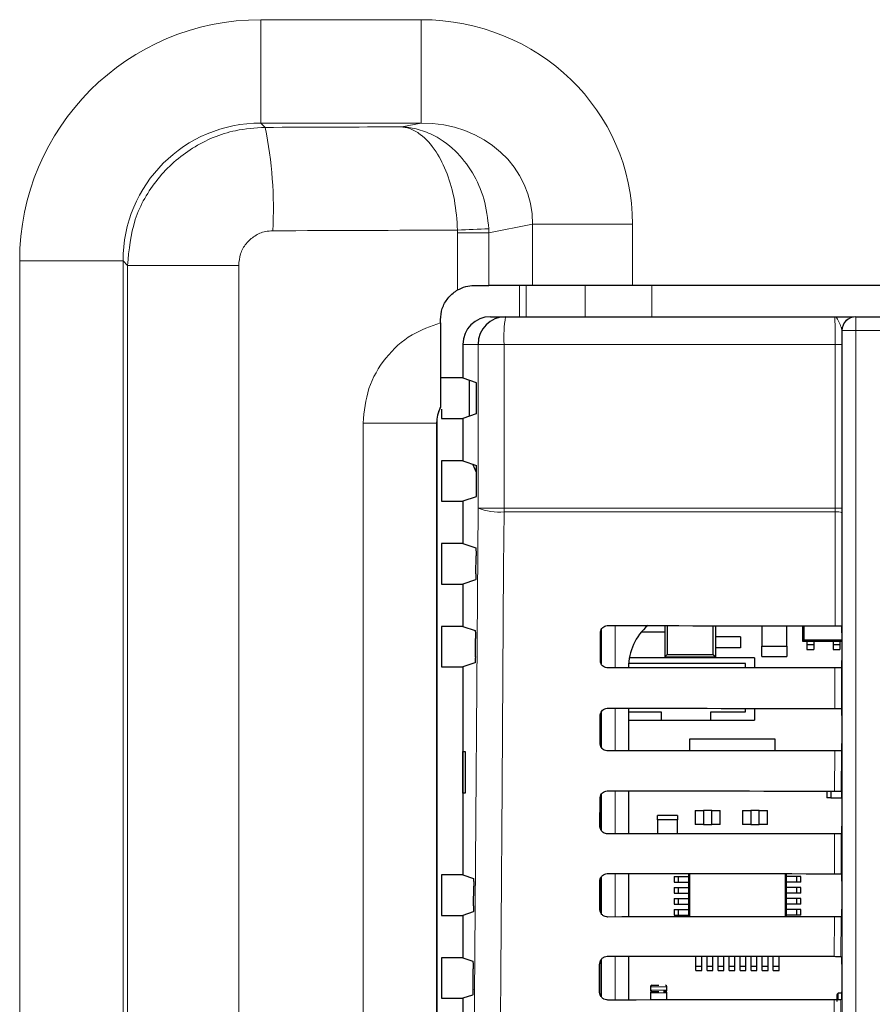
# Paper-space layout 'Blatt3' of a CAD drawing. Header units: millimetres. Extents: x 5 to 418, y 2 to 292.
# Tile 33 of 97: x 97 to 107, y 201 to 213. Entities that reach past the tile are written whole.
import ezdxf

# ---------------------------------------------------------------- set-up
doc = ezdxf.new("R2010")
doc.units = ezdxf.units.MM

psp = doc.layouts.new('Blatt3')

# ---------------------------------------------------------------- linework, layer by layer
at = {"color": 7, "linetype": 'Continuous', "lineweight": 18}
for p, q in [((99.4893, 213.3759), (101.4253, 213.3759)), ((99.4893, 212.1276), (99.4893, 213.3759)), ((101.4253, 212.1276), (101.4253, 213.3759)), ((101.4253, 212.1276), (99.4893, 212.1276)), ((99.4893, 212.1276), (99.5409, 212.0759)), ((101.1918, 212.0819), (101.4253, 212.1276)), ((102.771, 210.9064), (102.2441, 210.8033)), ((102.771, 210.9064), (103.9784, 210.9064)), ((102.771, 210.1684), (102.771, 210.9064)), ((103.9784, 210.9064), (103.9784, 210.1684)), ((101.8668, 210.8033), (101.8661, 210.8356)), ((102.2441, 210.8033), (101.8668, 210.8033)), ((101.8668, 210.1127), (101.8668, 210.8033)), ((102.2441, 210.8033), (102.2429, 210.8517)), ((102.2441, 210.8033), (102.2441, 210.1684)), ((96.5766, 160.5828), (96.5766, 210.4632)), ((97.8249, 210.4632), (96.5766, 210.4632)), ((97.8249, 210.4632), (97.8249, 160.5828)), ((97.8782, 210.4099), (97.8249, 210.4632)), ((97.8782, 160.6361), (97.8782, 210.4099)), ((99.2218, 210.4099), (97.8782, 210.4099)), ((99.2218, 210.4099), (99.2218, 160.6361)), ((102.6156, 209.7897), (102.6156, 210.1684)), ((102.696, 210.1684), (102.696, 209.7897)), ((103.4072, 209.7897), (103.4072, 210.1684)), ((104.2121, 210.1684), (104.2121, 209.7897)), ((106.6766, 209.7897), (106.6766, 209.623)), ((106.51, 209.623), (106.5083, 209.623)), ((106.51, 209.623), (106.6766, 209.623)), ((106.51, 195.6783), (106.51, 209.623)), ((117.1824, 209.623), (106.6766, 209.623)), ((106.6766, 209.623), (106.6766, 195.6783)), ((102.1128, 209.4563), (101.9295, 209.4563)), ((102.4266, 209.4563), (102.1128, 209.4563)), ((102.1128, 207.4785), (102.1128, 209.4563)), ((106.4283, 209.4563), (102.4266, 209.4563)), ((102.4266, 209.4563), (102.4266, 207.4785)), ((106.5089, 209.4563), (106.4283, 209.4563)), ((106.4283, 207.4785), (106.4283, 209.4563)), ((106.5089, 209.4563), (106.5089, 207.4785)), ((100.7246, 174.7058), (100.7246, 208.5069)), ((101.6129, 208.5069), (100.7246, 208.5069)), ((101.6129, 208.5069), (101.6129, 174.7058)), ((101.614, 208.5057), (101.6129, 208.5069)), ((102.4266, 207.4785), (102.1128, 207.4785)), ((102.4266, 207.4785), (106.4283, 207.4785)), ((106.4282, 207.4343), (102.4268, 207.4343)), ((106.425, 206.0591), (106.4282, 207.4343)), ((106.4282, 207.4343), (106.4283, 207.4785)), ((106.5089, 207.4785), (106.4283, 207.4785)), ((106.5088, 207.4233), (106.5056, 206.0577)), ((103.6035, 205.5947), (103.6035, 206.0167)), ((103.7701, 206.061), (103.7701, 205.5504)), ((106.4227, 205.0615), (106.4238, 205.5523)), ((106.5045, 205.5538), (106.5033, 205.06)), ((103.7701, 205.0634), (103.7701, 204.5481)), ((103.6035, 204.5907), (103.6035, 205.0206)), ((106.4204, 204.0638), (106.4215, 204.55)), ((106.5021, 204.5514), (106.501, 204.0624)), ((103.6035, 203.5866), (103.6035, 204.0244)), ((103.7701, 204.0657), (103.7701, 203.5457)), ((106.418, 203.0661), (106.4192, 203.5476)), ((106.4998, 203.5491), (106.4986, 203.0647)), ((103.6035, 202.5825), (103.6035, 203.0282)), ((103.7701, 203.068), (103.7701, 202.5434)), ((106.4974, 202.5467), (106.4963, 202.067)), ((106.4157, 202.0685), (106.4168, 202.5453)), ((103.6035, 201.5783), (103.6035, 202.032)), ((103.7701, 202.0704), (103.7701, 201.541)), ((104.1947, 201.7018), (104.3947, 201.7018)), ((104.1947, 201.6602), (104.3947, 201.6602)), ((104.3947, 201.6268), (104.1947, 201.6268)), ((106.4647, 201.5438), (106.4647, 201.6223)), ((106.5063, 201.5676), (106.5063, 201.6223)), ((106.4134, 201.0708), (106.4145, 201.543)), ((106.4951, 201.5444), (106.494, 201.0694))]:
    psp.add_line(p, q, dxfattribs=at)
at = {"color": 7, "linetype": 'Continuous', "lineweight": 25}
for p, q in [((102.0749, 210.1684), (102.2441, 210.1684)), ((102.771, 210.1684), (102.2441, 210.1684)), ((103.9784, 210.1684), (102.771, 210.1684)), ((119.8806, 210.1684), (103.9784, 210.1684)), ((101.6582, 209.7177), (101.6582, 209.7517)), ((102.2633, 209.7897), (102.4456, 209.7897)), ((102.4456, 209.7897), (106.4183, 209.7897)), ((106.6749, 209.7897), (106.6766, 209.7897)), ((106.6766, 209.7897), (117.1824, 209.7897)), ((101.9295, 209.4563), (101.9295, 209.0505)), ((101.9295, 209.0505), (101.6723, 209.0505)), ((101.9295, 209.0505), (102.0912, 208.9967)), ((102.0095, 208.5888), (102.0095, 209.0239)), ((102.0955, 208.6993), (102.0955, 208.9133)), ((101.6582, 208.6926), (101.6582, 208.6998)), ((101.6723, 208.6742), (101.6723, 208.5622)), ((102.0912, 208.616), (101.9295, 208.5622)), ((101.614, 208.5057), (101.614, 174.7069)), ((101.6723, 208.5622), (101.9295, 208.5622)), ((101.9295, 208.5622), (101.9295, 208.0505)), ((101.6723, 208.0505), (101.6723, 207.5622)), ((101.9295, 208.0505), (101.6723, 208.0505)), ((101.9295, 208.0505), (102.0955, 207.9952)), ((102.0955, 207.6993), (102.0955, 207.9952)), ((101.6723, 207.5622), (101.9295, 207.5622)), ((102.0912, 207.616), (101.9295, 207.5622)), ((101.9295, 207.5622), (101.9295, 207.0505)), ((106.5089, 207.4785), (106.5088, 207.4233)), ((101.6723, 207.0505), (101.6723, 206.5622)), ((101.9295, 207.0505), (101.6723, 207.0505)), ((101.9295, 207.0505), (102.0848, 206.9988)), ((102.0875, 206.6856), (102.0891, 206.9044)), ((102.0833, 206.6134), (101.9295, 206.5622)), ((101.6723, 206.5622), (101.9295, 206.5622)), ((101.9295, 206.5622), (101.9295, 206.0505)), ((101.6723, 206.0505), (101.6723, 205.5622)), ((101.9295, 206.0505), (101.6723, 206.0505)), ((101.9295, 206.0505), (102.0778, 206.0011)), ((103.5962, 205.9983), (103.5962, 205.6109)), ((104.3673, 206.0606), (104.3673, 205.9842)), ((104.3967, 206.0605), (104.3967, 205.7136)), ((104.9546, 205.7136), (104.9546, 206.0601)), ((104.984, 205.6842), (104.984, 206.0601)), ((105.5417, 206.0597), (105.5417, 205.8135)), ((105.8417, 205.8135), (105.8417, 206.0595)), ((106.031, 206.0594), (106.031, 205.8718)), ((106.0472, 206.0594), (106.0472, 205.888)), ((106.5055, 206.0578), (106.5056, 206.0577)), ((102.0805, 205.6833), (102.082, 205.9067)), ((103.5903, 205.6397), (103.5911, 205.973)), ((104.087, 205.9842), (104.3673, 205.9842)), ((104.3673, 205.9842), (104.3673, 205.6842)), ((104.984, 205.7925), (104.984, 205.9258)), ((105.284, 205.9258), (104.984, 205.9258)), ((105.284, 205.9258), (105.284, 205.7925)), ((106.0472, 205.888), (106.031, 205.8718)), ((106.0472, 205.888), (106.507, 205.888)), ((106.507, 205.9744), (106.507, 205.6382)), ((105.284, 205.7925), (104.984, 205.7925)), ((105.5417, 205.6885), (105.5417, 205.8135)), ((105.5417, 205.8135), (105.8417, 205.8135)), ((105.8417, 205.8135), (105.8417, 205.6885)), ((106.031, 205.8718), (106.507, 205.8718)), ((106.0843, 205.8718), (106.0843, 205.8302)), ((106.1677, 205.8302), (106.0843, 205.8302)), ((106.0843, 205.8302), (106.0843, 205.7718)), ((106.0843, 205.7718), (106.1677, 205.7718)), ((106.1677, 205.8718), (106.1677, 205.8302)), ((106.1677, 205.8302), (106.1677, 205.7718)), ((106.401, 205.8718), (106.401, 205.8302)), ((106.4843, 205.8302), (106.401, 205.8302)), ((106.401, 205.8302), (106.401, 205.7718)), ((106.401, 205.7718), (106.4843, 205.7718)), ((106.4843, 205.8718), (106.4843, 205.8302)), ((106.4843, 205.8302), (106.4843, 205.7718)), ((105.4506, 205.6702), (103.9397, 205.6702)), ((104.3967, 205.7136), (104.3673, 205.6842)), ((104.3673, 205.6842), (104.984, 205.6842)), ((104.3967, 205.7136), (104.9546, 205.7136)), ((104.9546, 205.7136), (104.984, 205.6842)), ((105.4506, 205.6702), (105.4506, 205.5517)), ((105.5417, 205.6885), (105.8417, 205.6885)), ((101.6723, 205.5622), (101.9295, 205.5622)), ((102.0762, 205.611), (101.9295, 205.5622)), ((101.9295, 205.5622), (101.9295, 203.0505)), ((103.9298, 205.5563), (103.9298, 205.5506)), ((105.3423, 205.6035), (103.9315, 205.6035)), ((105.3423, 205.5516), (105.3423, 205.6035)), ((106.5056, 205.5549), (106.5045, 205.5538)), ((103.9298, 205.0632), (103.9298, 204.5482)), ((105.3423, 205.0202), (105.3423, 205.0622)), ((105.4506, 205.0621), (105.4506, 204.9202)), ((106.5033, 205.06), (106.5056, 205.0578)), ((103.588, 204.6397), (103.5887, 204.973)), ((103.5962, 205.0058), (103.5962, 204.6021)), ((103.9298, 205.0202), (104.3256, 205.0202)), ((104.3256, 205.0202), (104.3256, 204.9202)), ((104.9256, 205.0202), (105.3423, 205.0202)), ((104.9256, 204.9202), (104.9256, 205.0202)), ((106.507, 204.9744), (106.507, 204.6382)), ((103.9298, 204.9202), (104.3256, 204.9202)), ((104.3256, 204.9202), (104.9256, 204.9202)), ((104.9256, 204.9202), (105.4506, 204.9202)), ((105.7003, 204.6882), (104.667, 204.6882)), ((104.667, 204.6882), (104.667, 204.5488)), ((105.7003, 204.5495), (105.7003, 204.6882)), ((101.9304, 204.5397), (101.9557, 204.5401)), ((101.9304, 204.0397), (101.9304, 204.5397)), ((101.9557, 204.5401), (101.9557, 204.0392)), ((106.5056, 204.5549), (106.5021, 204.5514)), ((101.9557, 204.0392), (101.9304, 204.0397)), ((103.5962, 204.0132), (103.5962, 203.5974)), ((103.9298, 204.0656), (103.9298, 203.5459)), ((106.3255, 204.0639), (106.3255, 203.9838)), ((106.3755, 203.9838), (106.3255, 203.9838)), ((106.3755, 204.0638), (106.3755, 203.9838)), ((106.3755, 203.9838), (106.507, 203.9838)), ((106.501, 204.0624), (106.5056, 204.0578)), ((106.507, 203.9744), (106.507, 203.6382)), ((103.5856, 203.6397), (103.5864, 203.973)), ((104.5213, 203.7672), (104.2797, 203.7672)), ((104.2797, 203.7172), (104.2797, 203.7672)), ((104.5213, 203.7672), (104.5213, 203.7172)), ((104.7373, 203.8282), (104.7373, 203.6615)), ((104.7373, 203.8282), (104.8373, 203.8282)), ((104.8373, 203.8282), (104.8373, 203.6615)), ((104.9373, 203.8282), (104.8373, 203.8282)), ((104.9373, 203.6615), (104.9373, 203.8282)), ((104.9373, 203.8282), (105.0373, 203.8282)), ((105.0373, 203.6615), (105.0373, 203.8282)), ((105.3088, 203.8282), (105.4088, 203.8282)), ((105.3088, 203.8282), (105.3088, 203.6615)), ((105.4088, 203.8282), (105.4088, 203.6615)), ((105.5088, 203.8282), (105.4088, 203.8282)), ((105.5088, 203.6615), (105.5088, 203.8282)), ((105.5088, 203.8282), (105.6088, 203.8282)), ((105.6088, 203.6615), (105.6088, 203.8282)), ((104.5213, 203.7172), (104.2797, 203.7172)), ((104.2797, 203.7172), (104.2797, 203.5462)), ((104.5213, 203.5464), (104.5213, 203.7172)), ((104.8373, 203.6615), (104.7373, 203.6615)), ((104.8373, 203.6615), (104.9373, 203.6615)), ((105.0373, 203.6615), (104.9373, 203.6615)), ((105.4088, 203.6615), (105.3088, 203.6615)), ((105.4088, 203.6615), (105.5088, 203.6615)), ((105.6088, 203.6615), (105.5088, 203.6615)), ((106.5056, 203.5549), (106.4998, 203.5491)), ((101.6723, 203.0505), (101.6723, 202.5622)), ((101.9295, 203.0505), (101.6723, 203.0505)), ((101.9295, 203.0505), (102.0567, 203.0082)), ((103.9298, 203.0679), (103.9298, 202.5435)), ((104.4805, 203.0337), (104.4805, 202.9637)), ((104.4805, 203.0337), (104.5305, 203.0337)), ((104.5305, 203.0337), (104.5305, 202.9637)), ((104.5305, 203.0337), (104.6555, 203.0337)), ((104.6555, 203.0673), (104.6555, 202.5441)), ((104.6731, 202.5441), (104.6731, 203.0673)), ((105.8212, 203.0665), (105.8212, 202.5449)), ((105.8388, 202.5449), (105.8388, 203.0665)), ((105.9638, 203.0337), (105.8388, 203.0337)), ((105.9638, 202.9637), (105.9638, 203.0337)), ((106.0138, 203.0337), (105.9638, 203.0337)), ((106.0138, 202.9637), (106.0138, 203.0337)), ((106.4986, 203.0647), (106.5056, 203.0578)), ((102.0593, 202.6762), (102.0609, 202.9138)), ((103.5833, 202.6397), (103.5841, 202.973)), ((103.5962, 203.0188), (103.5962, 202.5934)), ((104.4805, 202.9637), (104.5305, 202.9637)), ((104.5305, 202.9637), (104.6555, 202.9637)), ((105.9638, 202.9637), (105.8388, 202.9637)), ((106.0138, 202.9637), (105.9638, 202.9637)), ((106.507, 202.9744), (106.507, 202.6382)), ((104.4805, 202.9003), (104.4805, 202.8303)), ((104.4805, 202.9003), (104.5305, 202.9003)), ((104.4805, 202.8303), (104.5305, 202.8303)), ((104.5305, 202.9003), (104.6555, 202.9003)), ((104.5305, 202.9003), (104.5305, 202.8303)), ((104.5305, 202.8303), (104.6555, 202.8303)), ((105.9638, 202.9003), (105.8388, 202.9003)), ((105.9638, 202.8303), (105.8388, 202.8303)), ((105.9638, 202.8303), (105.9638, 202.9003)), ((106.0138, 202.9003), (105.9638, 202.9003)), ((106.0138, 202.8303), (105.9638, 202.8303)), ((106.0138, 202.8303), (106.0138, 202.9003)), ((104.4805, 202.767), (104.4805, 202.697)), ((104.4805, 202.767), (104.5305, 202.767)), ((104.4805, 202.697), (104.5305, 202.697)), ((104.5305, 202.767), (104.5305, 202.697)), ((104.5305, 202.767), (104.6555, 202.767)), ((104.5305, 202.697), (104.6555, 202.697)), ((105.9638, 202.767), (105.8388, 202.767)), ((105.9638, 202.697), (105.8388, 202.697)), ((105.9638, 202.697), (105.9638, 202.767)), ((106.0138, 202.767), (105.9638, 202.767)), ((106.0138, 202.697), (105.9638, 202.697)), ((106.0138, 202.697), (106.0138, 202.767)), ((101.6723, 202.5622), (101.9295, 202.5622)), ((102.055, 202.604), (101.9295, 202.5622)), ((101.9295, 202.5622), (101.9295, 202.0505)), ((104.4805, 202.6337), (104.4805, 202.5637)), ((104.4805, 202.6337), (104.5305, 202.6337)), ((104.4805, 202.5637), (104.5305, 202.5637)), ((104.5305, 202.6337), (104.5305, 202.5637)), ((104.5305, 202.6337), (104.6555, 202.6337)), ((104.5305, 202.5637), (104.6555, 202.5637)), ((105.9638, 202.6337), (105.8388, 202.6337)), ((105.9638, 202.5637), (105.8388, 202.5637)), ((105.9638, 202.5637), (105.9638, 202.6337)), ((106.0138, 202.6337), (105.9638, 202.6337)), ((106.0138, 202.5637), (105.9638, 202.5637)), ((106.0138, 202.5637), (106.0138, 202.6337)), ((106.5056, 202.5549), (106.4974, 202.5467)), ((101.6723, 202.0505), (101.6723, 201.5622)), ((101.9295, 202.0505), (101.6723, 202.0505)), ((101.9295, 202.0505), (102.0496, 202.0105)), ((103.5809, 201.6397), (103.5817, 201.973)), ((103.5962, 202.0226), (103.5962, 201.5893)), ((103.9298, 202.0702), (103.9298, 201.5412)), ((104.7455, 201.9487), (104.7455, 202.0696)), ((104.8155, 201.9487), (104.8155, 202.0695)), ((104.8788, 201.9487), (104.8788, 202.0695)), ((104.9488, 201.9487), (104.9488, 202.0694)), ((105.0122, 201.9487), (105.0122, 202.0694)), ((105.0822, 201.9487), (105.0822, 202.0693)), ((105.1455, 201.9487), (105.1455, 202.0693)), ((105.2155, 201.9487), (105.2155, 202.0692)), ((105.2788, 201.9487), (105.2788, 202.0692)), ((105.3488, 201.9487), (105.3488, 202.0692)), ((105.4122, 201.9487), (105.4122, 202.0691)), ((105.4822, 201.9487), (105.4822, 202.0691)), ((105.5455, 201.9487), (105.5455, 202.069)), ((105.6155, 201.9487), (105.6155, 202.069)), ((105.6788, 201.9487), (105.6788, 202.0689)), ((105.7488, 201.9487), (105.7488, 202.0689)), ((106.4963, 202.067), (106.5056, 202.0578)), ((106.507, 201.9744), (106.507, 201.6382)), ((102.0522, 201.6739), (102.0539, 201.9161)), ((104.7455, 201.9487), (104.8155, 201.9487)), ((104.7455, 201.8987), (104.7455, 201.9487)), ((104.7455, 201.8987), (104.8155, 201.8987)), ((104.8155, 201.8987), (104.8155, 201.9487)), ((104.8788, 201.9487), (104.9488, 201.9487)), ((104.8788, 201.8987), (104.8788, 201.9487)), ((104.8788, 201.8987), (104.9488, 201.8987)), ((104.9488, 201.8987), (104.9488, 201.9487)), ((105.0122, 201.9487), (105.0822, 201.9487)), ((105.0122, 201.8987), (105.0122, 201.9487)), ((105.0122, 201.8987), (105.0822, 201.8987)), ((105.0822, 201.8987), (105.0822, 201.9487)), ((105.1455, 201.9487), (105.2155, 201.9487)), ((105.1455, 201.8987), (105.1455, 201.9487)), ((105.1455, 201.8987), (105.2155, 201.8987)), ((105.2155, 201.8987), (105.2155, 201.9487)), ((105.2788, 201.9487), (105.3488, 201.9487)), ((105.2788, 201.8987), (105.2788, 201.9487)), ((105.2788, 201.8987), (105.3488, 201.8987)), ((105.3488, 201.8987), (105.3488, 201.9487)), ((105.4122, 201.9487), (105.4822, 201.9487)), ((105.4122, 201.8987), (105.4122, 201.9487)), ((105.4122, 201.8987), (105.4822, 201.8987)), ((105.4822, 201.8987), (105.4822, 201.9487)), ((105.5455, 201.9487), (105.6155, 201.9487)), ((105.5455, 201.8987), (105.5455, 201.9487)), ((105.5455, 201.8987), (105.6155, 201.8987)), ((105.6155, 201.8987), (105.6155, 201.9487)), ((105.6788, 201.9487), (105.7488, 201.9487)), ((105.6788, 201.8987), (105.6788, 201.9487)), ((105.6788, 201.8987), (105.7488, 201.8987)), ((105.7488, 201.8987), (105.7488, 201.9487)), ((102.0479, 201.6016), (101.9295, 201.5622)), ((104.1947, 201.7018), (104.1947, 201.6602)), ((104.1947, 201.6268), (104.1947, 201.5414)), ((104.3947, 201.6602), (104.3947, 201.7018)), ((104.3947, 201.5416), (104.3947, 201.6268)), ((106.5063, 201.6223), (106.4647, 201.6223)), ((106.507, 201.6223), (106.5063, 201.6223)), ((101.6723, 201.5622), (101.9295, 201.5622)), ((101.9295, 201.5622), (101.9295, 201.0505)), ((106.5056, 201.5549), (106.4951, 201.5444))]:
    psp.add_line(p, q, dxfattribs=at)
at = {"color": 7, "linetype": 'Continuous', "lineweight": 25, "flags": 128}
psp.add_lwpolyline([(102.0955, 207.9077), (102.0773, 207.9448), (102.0511, 208.01)], dxfattribs=at)
at = {"color": 7, "linetype": 'Continuous', "lineweight": 18, "flags": 128}
for points in [[(102.0297, 195.6847), (102.0712, 201.5795), (102.1128, 207.4785)], [(102.4268, 207.4343), (102.4221, 206.7736), (102.4034, 204.1308), (102.3434, 195.6405)]]:
    psp.add_lwpolyline(points, dxfattribs=at)
at = {"color": 7, "linetype": 'Continuous', "lineweight": 18}
for centre, radius, start, end in [((94.7989, 211.0981), 4.8418, 356.79857, 11.65202), ((99.2331, 276.8424), 66.0593, 272.284326, 272.611437), ((103.9024, 209.5394), 1.4781, 170.252, 183.22138), ((106.6766, 209.623), 0.1667, 90.00436, 180.00436), ((102.3636, 208.1227), 0.6913, 248.72712, 275.24722), ((108.2268, 207.4785), 5.8001, 179.99924, 180.43593), ((106.4467, 207.2695), 0.1659, 67.99669, 96.38698)]:
    psp.add_arc(centre, radius, start, end, dxfattribs=at)
at = {"color": 7, "linetype": 'Continuous', "lineweight": 25}
for centre, radius, start, end in [((102.4459, 209.4566), 0.3331, 90.03931, 180.03926), ((106.6749, 209.623), 0.1667, 90.00436, 180.00436), ((104.5907, 205.5563), 0.6608, 130.24926, 180), ((104.2113, 201.7018), 0.0167, 90, 180), ((104.378, 201.7018), 0.0167, 0, 90), ((104.2113, 201.6602), 0.0167, 180, 270), ((104.2113, 201.6268), 0.0167, 90, 180), ((104.378, 201.6602), 0.0167, 270, 0), ((104.378, 201.6268), 0.0167, 0, 90), ((106.4647, 201.6057), 0.0167, 90, 180)]:
    psp.add_arc(centre, radius, start, end, dxfattribs=at)
at = {"color": 7, "linetype": 'Continuous', "lineweight": 18}
for centre, major_axis, ratio, start_param, end_param in [((99.4973, 210.4552), (-2.0681, 2.0681), 0.9972647, 5.4991567, 7.0672139), ((101.3902, 210.8724), (-2.5433, -0.4974), 0.9646906, 2.9551027, 4.5123531), ((99.4973, 210.4552), (-1.1866, 1.1866), 0.9931952, 5.4991567, 7.0672139), ((111.9295, 203.2998), (167.9167, 0), 0.0524078, 1.6347866, 1.6446415), ((101.3902, 210.8724), (1.3599, 0.266), 0.9021093, 6.0966954, 7.6539458), ((111.9295, 202.0515), (166.6667, 0), 0.0528008, 1.6312132, 1.6446415)]:
    psp.add_ellipse(centre, major_axis=major_axis, ratio=ratio, start_param=start_param, end_param=end_param, dxfattribs=at)
at = {"color": 7, "linetype": 'Continuous', "lineweight": 25}
for centre, major_axis, ratio, start_param, end_param in [((102.2633, 209.4563), (-0.3338, 0), 0.9986295, 4.712389, 6.2831853), ((102.0911, 208.9133), (0, 0.0833), 0.0524078, 4.712389, 6.265732), ((102.0312, 208.5046), (0.2954, -0.2954), 0.9972647, 3.4609248, 3.9256213), ((102.0911, 208.6993), (0, 0.0833), 0.0524078, 3.1590459, 4.712389), ((102.0911, 207.6993), (0, 0.0833), 0.0524078, 3.1590459, 4.712389), ((111.9295, 208.9703), (166.8688, 0), 0.0174551, 4.6629288, 4.6793961), ((106.5056, 205.9744), (0, 0.0833), 0.0174551, 4.712389, 6.2302814), ((106.5056, 205.6382), (0, 0.0833), 0.0174551, 3.1590459, 4.712389), ((111.9295, 202.656), (166.0239, 0), 0.0174551, 1.6039642, 1.6205084), ((111.9295, 207.9703), (166.735, 0), 0.0174551, 4.662889, 4.6793557), ((106.5056, 204.9744), (0, 0.0833), 0.0174551, 4.712389, 6.265732), ((106.5056, 204.6382), (0, 0.0833), 0.0174551, 3.1590459, 4.712389), ((111.9295, 201.656), (165.8901, 0), 0.0174551, 1.6040051, 1.6205486), ((111.9295, 206.9703), (166.6012, 0), 0.0174551, 4.6628493, 4.6793152), ((106.5056, 203.9744), (0, 0.0833), 0.0174551, 4.712389, 6.265732), ((106.5056, 203.6382), (0, 0.0833), 0.0174551, 3.1590459, 4.712389), ((111.9295, 200.6559), (165.7563, 0), 0.0174551, 1.6040461, 1.6205888), ((111.9295, 205.9703), (166.4674, 0), 0.0174551, 4.6628094, 4.6792746), ((106.5056, 202.9744), (0, 0.0833), 0.0174551, 4.712389, 6.265732), ((106.5056, 202.6382), (0, 0.0833), 0.0174551, 3.1590459, 4.712389), ((111.9295, 199.6559), (165.6225, 0), 0.0174551, 1.6040871, 1.620629), ((111.9295, 204.9703), (166.3336, 0), 0.0174551, 4.6627695, 4.6792339), ((106.5056, 201.9744), (0, 0.0833), 0.0174551, 4.712389, 6.265732), ((106.5056, 201.6382), (0, 0.0833), 0.0174551, 3.1590459, 4.712389), ((111.9295, 198.6559), (165.4887, 0), 0.0174551, 1.6041282, 1.6206693)]:
    psp.add_ellipse(centre, major_axis=major_axis, ratio=ratio, start_param=start_param, end_param=end_param, dxfattribs=at)
at = {"color": 7, "linetype": 'Continuous', "lineweight": 18}
for points, knots in [([(97.8782, 210.4099), (97.897, 210.5975), (97.9347, 210.9725), (98.2234, 211.4723), (98.6476, 211.8492), (99.1143, 212.0472), (99.421, 212.0679), (99.5409, 212.0759)], [0, 0, 0, 0, 0.2154015, 0.4307816, 0.6462584, 0.8616646, 1, 1, 1, 1]), ([(102.2429, 210.8517), (102.2286, 210.9742), (102.2004, 211.216), (102.0514, 211.5424), (101.8329, 211.8198), (101.5825, 211.9903), (101.3802, 212.0575), (101.2724, 212.0754), (101.227, 212.0798), (101.2072, 212.0811), (101.1985, 212.0816), (101.1944, 212.0818), (101.1925, 212.0819), (101.1918, 212.0819)], [0, 0, 0, 0, 0.1836223, 0.3623589, 0.550359, 0.7677392, 0.9021513, 0.9573517, 0.9813074, 0.9917989, 0.9964012, 0.998525, 1, 1, 1, 1]), ([(101.8661, 210.8356), (101.857, 210.9583), (101.8389, 211.2005), (101.7435, 211.5292), (101.6035, 211.8099), (101.4429, 211.9843), (101.313, 212.0546), (101.2437, 212.0741), (101.2145, 212.0792), (101.2017, 212.0809), (101.1961, 212.0815), (101.1934, 212.0818), (101.1923, 212.0819), (101.1918, 212.0819)], [0, 0, 0, 0, 0.1836388, 0.3623766, 0.5503643, 0.7677303, 0.9020631, 0.9573204, 0.9812965, 0.9917947, 0.9963995, 0.9985249, 1, 1, 1, 1]), ([(99.6332, 210.8277), (99.6034, 210.8256), (99.5273, 210.8203), (99.4116, 210.7706), (99.3067, 210.676), (99.2355, 210.5508), (99.2263, 210.4569), (99.2218, 210.4099)], [0, 0, 0, 0, 0.1377217, 0.3524744, 0.5678846, 0.7837748, 1, 1, 1, 1]), ([(100.7246, 208.5069), (100.7385, 208.648), (100.7663, 208.9304), (100.9836, 209.3037), (101.2888, 209.5849), (101.5402, 209.6752), (101.6582, 209.7177)], [0, 0, 0, 0, 0.25694, 0.514148, 0.7717202, 1, 1, 1, 1]), ([(106.4283, 209.4563), (106.4282, 209.4938), (106.428, 209.5687), (106.4263, 209.6685), (106.4237, 209.7439), (106.4209, 209.7839), (106.419, 209.788), (106.4183, 209.7897)], [0, 0, 0, 0, 0.21427962, 0.42858664, 0.64306619, 0.85785142, 1, 1, 1, 1]), ([(106.5083, 209.623), (106.5056, 209.6362), (106.4985, 209.6705), (106.4679, 209.7365), (106.442, 209.7812), (106.4247, 209.7896), (106.4184, 209.7897), (106.4183, 209.7897)], [0, 0, 0, 0, 0.1744978, 0.4524056, 0.7988385, 0.996423, 1, 1, 1, 1]), ([(101.6582, 208.6998), (101.65, 208.682), (101.622, 208.6215), (101.6167, 208.5544), (101.6129, 208.5069)], [0, 0, 0, 0, 0.2931796, 1, 1, 1, 1])]:
    psp.add_open_spline(points, degree=3, knots=knots, dxfattribs=at)
at = {"color": 7, "linetype": 'Continuous', "lineweight": 25}
for points, knots in [([(101.8668, 210.1127), (101.8989, 210.1281), (101.9631, 210.1589), (102.0352, 210.1679), (102.0699, 210.1683), (102.0749, 210.1684)], [0, 0, 0, 0, 0.4607907, 0.9218483, 1, 1, 1, 1]), ([(101.6582, 209.7517), (101.6628, 209.7985), (101.672, 209.8921), (101.7436, 210.0165), (101.8178, 210.0837), (101.8623, 210.1101), (101.8668, 210.1127)], [0, 0, 0, 0, 0.3212782, 0.6425467, 0.9640972, 1, 1, 1, 1]), ([(101.6582, 209.7177), (101.6582, 209.6113), (101.6582, 209.399), (101.6582, 209.1064), (101.6582, 208.8858), (101.6582, 208.7441), (101.6582, 208.7104), (101.6582, 208.6998)], [0, 0, 0, 0, 0.227391, 0.4540358, 0.7060165, 0.9072936, 1, 1, 1, 1]), ([(106.4183, 209.7897), (106.4186, 209.7897), (106.4712, 209.7897), (106.5564, 209.7897), (106.6379, 209.7897), (106.6485, 209.7897), (106.6492, 209.7897)], [0, 0, 0, 0, 0.0036444, 0.5669873, 0.9718875, 1, 1, 1, 1]), ([(106.5083, 209.623), (106.5084, 209.6134), (106.5087, 209.5607), (106.5088, 209.5033), (106.5089, 209.4563)], [0, 0, 0, 0, 0.181685, 1, 1, 1, 1]), ([(102.0848, 206.9988), (102.0853, 206.9977), (102.0863, 206.9955), (102.0876, 206.9806), (102.0886, 206.9589), (102.0891, 206.9323), (102.0891, 206.9136), (102.0891, 206.9044)], [0, 0, 0, 0, 0.2016526, 0.4033255, 0.6044083, 0.8042902, 1, 1, 1, 1]), ([(102.0875, 206.6856), (102.0874, 206.6765), (102.0872, 206.6582), (102.0863, 206.6355), (102.085, 206.6195), (102.084, 206.6139), (102.0834, 206.6134), (102.0833, 206.6134)], [0, 0, 0, 0, 0.2359147, 0.471797, 0.7085457, 0.9467446, 1, 1, 1, 1]), ([(102.0778, 206.0011), (102.0783, 206), (102.0792, 205.9978), (102.0806, 205.9829), (102.0815, 205.9613), (102.0821, 205.9346), (102.0821, 205.916), (102.082, 205.9067)], [0, 0, 0, 0, 0.20165517, 0.40333069, 0.60441525, 0.80429682, 1, 1, 1, 1]), ([(103.5911, 205.973), (103.5913, 205.9769), (103.5918, 205.9908), (103.5994, 206.014), (103.6177, 206.0384), (103.6431, 206.0552), (103.6651, 206.0608), (103.6773, 206.0611), (103.6795, 206.0611)], [0, 0, 0, 0, 0.0850535, 0.3019905, 0.5196115, 0.7367694, 0.9522337, 1, 1, 1, 1]), ([(106.425, 206.0591), (106.4343, 206.0591), (106.4529, 206.0591), (106.4773, 206.0588), (106.4955, 206.0584), (106.5039, 206.0581), (106.5052, 206.0578), (106.5055, 206.0578)], [0, 0, 0, 0, 0.22525402, 0.45048074, 0.67646869, 0.90392415, 1, 1, 1, 1]), ([(102.0805, 205.6833), (102.0803, 205.6742), (102.0801, 205.6559), (102.0792, 205.6331), (102.078, 205.6172), (102.0769, 205.6116), (102.0763, 205.6111), (102.0762, 205.611)], [0, 0, 0, 0, 0.23591216, 0.47179193, 0.70853945, 0.94673944, 1, 1, 1, 1]), ([(103.6795, 205.5503), (103.6757, 205.5505), (103.6619, 205.551), (103.6389, 205.5583), (103.6144, 205.576), (103.5973, 205.6008), (103.5908, 205.6234), (103.5904, 205.6365), (103.5903, 205.6397)], [0, 0, 0, 0, 0.0819832, 0.2941466, 0.5056511, 0.7175519, 0.931033, 1, 1, 1, 1]), ([(106.5045, 205.5538), (106.5034, 205.5536), (106.5011, 205.5533), (106.4861, 205.5528), (106.4643, 205.5525), (106.4421, 205.5524), (106.4283, 205.5523), (106.4238, 205.5523)], [0, 0, 0, 0, 0.2249122, 0.4498651, 0.6736204, 0.8949376, 1, 1, 1, 1]), ([(103.5887, 204.973), (103.5889, 204.9772), (103.5896, 204.9916), (103.5975, 205.0155), (103.6164, 205.0404), (103.6426, 205.0575), (103.6651, 205.0632), (103.6774, 205.0634), (103.6795, 205.0635)], [0, 0, 0, 0, 0.0885369, 0.3054942, 0.5231207, 0.7402623, 0.9556958, 1, 1, 1, 1]), ([(106.4227, 205.0615), (106.432, 205.0615), (106.4506, 205.0614), (106.475, 205.0612), (106.4931, 205.0608), (106.5019, 205.0604), (106.503, 205.0601), (106.5033, 205.06)], [0, 0, 0, 0, 0.2200079, 0.4399891, 0.6607138, 0.8828719, 1, 1, 1, 1]), ([(103.6795, 204.548), (103.6754, 204.5482), (103.6612, 204.5487), (103.6374, 204.5564), (103.6124, 204.5747), (103.5949, 204.6003), (103.5884, 204.6233), (103.5881, 204.6366), (103.588, 204.6397)], [0, 0, 0, 0, 0.08535942, 0.29750523, 0.50900587, 0.7209231, 0.93443429, 1, 1, 1, 1]), ([(106.5021, 204.5514), (106.501, 204.5513), (106.4988, 204.5509), (106.4837, 204.5505), (106.4619, 204.5502), (106.4397, 204.55), (106.4259, 204.55), (106.4215, 204.55)], [0, 0, 0, 0, 0.2249182, 0.4498771, 0.6736383, 0.8949613, 1, 1, 1, 1]), ([(103.5864, 203.973), (103.5866, 203.9774), (103.5873, 203.9924), (103.5956, 204.0171), (103.6151, 204.0425), (103.6421, 204.0599), (103.665, 204.0655), (103.6775, 204.0658), (103.6795, 204.0658)], [0, 0, 0, 0, 0.0918409, 0.3088174, 0.5264491, 0.7435751, 0.9589796, 1, 1, 1, 1]), ([(106.4204, 204.0638), (106.4297, 204.0638), (106.4482, 204.0637), (106.4726, 204.0635), (106.4908, 204.0631), (106.4996, 204.0627), (106.5006, 204.0625), (106.501, 204.0624)], [0, 0, 0, 0, 0.22001376, 0.44000086, 0.6607316, 0.88289575, 1, 1, 1, 1]), ([(103.6795, 203.5457), (103.6751, 203.5458), (103.6604, 203.5465), (103.6359, 203.5545), (103.6104, 203.5734), (103.5926, 203.5997), (103.5861, 203.6232), (103.5857, 203.6366), (103.5856, 203.6397)], [0, 0, 0, 0, 0.0885636, 0.3006931, 0.5121907, 0.724124, 0.9376639, 1, 1, 1, 1]), ([(106.4998, 203.5491), (106.4987, 203.5489), (106.4965, 203.5486), (106.4814, 203.5481), (106.4596, 203.5478), (106.4374, 203.5477), (106.4236, 203.5477), (106.4192, 203.5476)], [0, 0, 0, 0, 0.2249241, 0.449889, 0.6736562, 0.8949851, 1, 1, 1, 1]), ([(103.5841, 202.973), (103.5843, 202.9777), (103.585, 202.9932), (103.5938, 203.0186), (103.6139, 203.0446), (103.6416, 203.0623), (103.665, 203.0679), (103.6776, 203.0681), (103.6795, 203.0681)], [0, 0, 0, 0, 0.0949792, 0.3119739, 0.5296104, 0.7467217, 0.9620986, 1, 1, 1, 1]), ([(106.418, 203.0661), (106.4273, 203.0661), (106.4459, 203.0661), (106.4703, 203.0658), (106.4885, 203.0654), (106.4973, 203.065), (106.4983, 203.0648), (106.4986, 203.0647)], [0, 0, 0, 0, 0.22001967, 0.44001267, 0.6607494, 0.88291961, 1, 1, 1, 1]), ([(102.0567, 203.0082), (102.0572, 203.0071), (102.0582, 203.0049), (102.0595, 202.9899), (102.0604, 202.9683), (102.061, 202.9416), (102.061, 202.923), (102.0609, 202.9138)], [0, 0, 0, 0, 0.201663, 0.4033465, 0.6044361, 0.8043168, 1, 1, 1, 1]), ([(102.0593, 202.6762), (102.0592, 202.6671), (102.0589, 202.6488), (102.058, 202.6261), (102.0568, 202.6101), (102.0557, 202.6045), (102.0551, 202.604), (102.055, 202.604)], [0, 0, 0, 0, 0.2359045, 0.4717765, 0.7085205, 0.946724, 1, 1, 1, 1]), ([(103.6795, 202.5433), (103.6749, 202.5435), (103.6596, 202.5442), (103.6344, 202.5526), (103.6083, 202.5721), (103.5902, 202.5991), (103.5837, 202.6231), (103.5834, 202.6367), (103.5833, 202.6397)], [0, 0, 0, 0, 0.0916086, 0.3037232, 0.5152183, 0.7271671, 0.9407346, 1, 1, 1, 1]), ([(106.4974, 202.5467), (106.4963, 202.5466), (106.4941, 202.5462), (106.479, 202.5458), (106.4572, 202.5455), (106.435, 202.5453), (106.4212, 202.5453), (106.4168, 202.5453)], [0, 0, 0, 0, 0.22493012, 0.44990096, 0.67367408, 0.89500887, 1, 1, 1, 1]), ([(102.0496, 202.0105), (102.0501, 202.0094), (102.0511, 202.0072), (102.0524, 201.9923), (102.0534, 201.9706), (102.054, 201.944), (102.0539, 201.9253), (102.0539, 201.9161)], [0, 0, 0, 0, 0.2016656, 0.4033518, 0.604443, 0.8043234, 1, 1, 1, 1]), ([(103.5817, 201.973), (103.582, 201.978), (103.5827, 201.994), (103.5919, 202.0201), (103.6126, 202.0466), (103.6411, 202.0647), (103.6649, 202.0702), (103.6777, 202.0704), (103.6795, 202.0705)], [0, 0, 0, 0, 0.097964, 0.3149759, 0.5326169, 0.7497141, 0.965065, 1, 1, 1, 1]), ([(106.4157, 202.0685), (106.425, 202.0685), (106.4436, 202.0684), (106.468, 202.0681), (106.4861, 202.0678), (106.4949, 202.0674), (106.496, 202.0671), (106.4963, 202.067)], [0, 0, 0, 0, 0.2200256, 0.4400245, 0.6607672, 0.8829435, 1, 1, 1, 1]), ([(104.2113, 201.7185), (104.2124, 201.7185), (104.2142, 201.7185), (104.2245, 201.7185), (104.2353, 201.7185), (104.2486, 201.7185), (104.268, 201.7185), (104.2842, 201.7185), (104.2947, 201.7185)], [0, 0, 0, 0, 0.239443, 0.369379, 0.4999997, 0.629936, 0.760557, 1, 1, 1, 1]), ([(102.0522, 201.6739), (102.0521, 201.6647), (102.0519, 201.6465), (102.051, 201.6237), (102.0497, 201.6077), (102.0486, 201.6022), (102.048, 201.6017), (102.0479, 201.6016)], [0, 0, 0, 0, 0.235902, 0.4717714, 0.7085142, 0.9467189, 1, 1, 1, 1]), ([(103.6795, 201.541), (103.6746, 201.5412), (103.6588, 201.5419), (103.6329, 201.5506), (103.6063, 201.5708), (103.5878, 201.5986), (103.5814, 201.623), (103.581, 201.6368), (103.5809, 201.6397)], [0, 0, 0, 0, 0.09450609, 0.30660679, 0.51809996, 0.73006395, 0.94365789, 1, 1, 1, 1]), ([(104.2113, 201.6435), (104.2124, 201.6435), (104.2142, 201.6435), (104.2245, 201.6435), (104.2353, 201.6435), (104.2486, 201.6435), (104.268, 201.6435), (104.2842, 201.6435), (104.2947, 201.6435)], [0, 0, 0, 0, 0.239443, 0.369379, 0.4999997, 0.629936, 0.760557, 1, 1, 1, 1]), ([(104.3517, 201.6435), (104.3524, 201.6435), (104.3574, 201.6435), (104.3647, 201.6435), (104.3749, 201.6435), (104.38, 201.6435), (104.3749, 201.6435), (104.3647, 201.6435), (104.3574, 201.6435), (104.3524, 201.6435), (104.3517, 201.6435)], [0, 0, 0, 0, 0.0176288, 0.1436328, 0.2689764, 0.4999564, 0.7309365, 0.8569408, 0.9822846, 1, 1, 1, 1]), ([(106.448, 201.6057), (106.448, 201.6045), (106.448, 201.6028), (106.448, 201.5924), (106.448, 201.5817), (106.448, 201.5684), (106.448, 201.549), (106.448, 201.5328), (106.448, 201.5223)], [0, 0, 0, 0, 0.239443, 0.369379, 0.4999997, 0.629936, 0.760557, 1, 1, 1, 1]), ([(106.4951, 201.5444), (106.494, 201.5442), (106.4918, 201.5439), (106.4767, 201.5435), (106.4549, 201.5431), (106.4327, 201.543), (106.4189, 201.543), (106.4145, 201.543)], [0, 0, 0, 0, 0.2249361, 0.4499129, 0.673692, 0.8950327, 1, 1, 1, 1])]:
    psp.add_open_spline(points, degree=3, knots=knots, dxfattribs=at)

doc.saveas('drawing.dxf')
